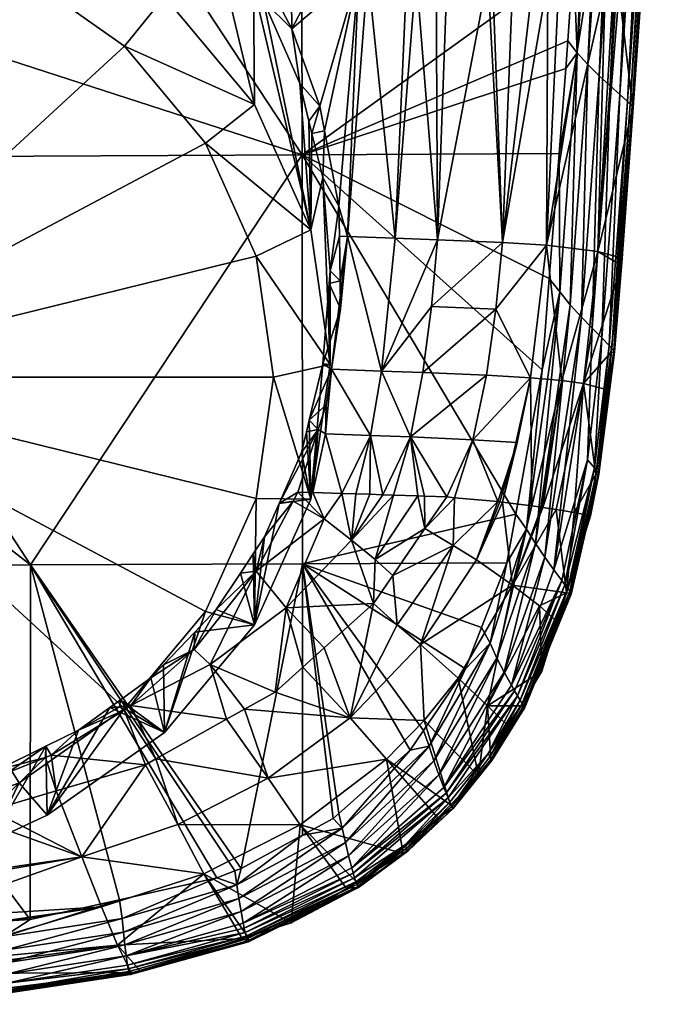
# Model space of a CAD drawing. Extents: x -0.025 to 0.025, y -0.12 to 0.025.
# Tile 3 of 256: x 0.005 to 0.019, y -0.12 to -0.099. Entities that reach past the tile are written whole.
import ezdxf

# ---------------------------------------------------------------- set-up
doc = ezdxf.new("R2010")
doc.units = 0
doc.layers.add('mesh', color=7, linetype='CONTINUOUS')

msp = doc.modelspace()

# ---------------------------------------------------------------- meshes
at = {"layer": 'mesh'}
mesh = msp.add_polyface(dxfattribs=at)
corners = [(0.003367, -0.09241, 0.076872), (0.003102, -0.092599, 0.076865), (0.003362, -0.092689, 0.076879), (0.002846, -0.092511, 0.076851), (0.001878, -0.092036, 0.076826), (0.000937, -0.092191, 0.076825), (-0.000018, -0.082127, 0.07665), (0.008366, -0.087101, 0.07728), (0.007363, -0.094353, 0.077288), (0.007741, -0.094681, 0.077383), (0.006437, -0.09377, 0.077144), (0.008947, -0.095728, 0.077688), (0.010344, -0.087015, 0.077787), (0.003109, -0.094252, 0.072921), (0.004813, -0.093189, 0.076956), (0.00471, -0.071335, 0.142435), (0.007283, -0.094302, 0.146569), (0.007786, -0.094172, 0.146561), (0.004014, -0.094889, 0.146604), (0.000366, -0.086851, 0.145147), (0.005309, -0.094813, 0.146604), (0.009058, -0.07093, 0.142463), (0.008914, -0.09388, 0.146541), (0.007344, -0.094608, 0.146623), (0.010901, -0.093133, 0.146495), (0.006223, -0.093416, 0.151261), (0.007421, -0.093073, 0.151176), (0.007507, -0.09336, 0.15119), (0.009775, -0.092463, 0.150981), (0.009646, -0.092207, 0.150975), (0.010109, -0.091994, 0.150927), (0.008332, -0.092811, 0.151111), (0.007714, -0.094125, 0.150906), (0.010002, -0.09294, 0.150842), (0.0101, -0.093163, 0.150697), (0.007652, -0.093882, 0.151053), (0.009892, -0.092702, 0.150937), (0.007582, -0.093622, 0.151148), (0.005165, -0.094155, 0.151287), (0.005126, -0.093882, 0.151327), (0.005081, -0.093583, 0.151309), (0.009061, -0.094195, 0.150155), (0.010257, -0.093588, 0.150171), (0.010272, -0.093642, 0.15005), (0.009035, -0.094073, 0.150397), (0.010237, -0.093522, 0.150289), (0.010211, -0.093446, 0.150402), (0.011408, -0.101686, 0.097596), (0.000003, -0.08435, 0.098802), (0.011377, -0.084311, 0.098252), (0.003889, -0.092541, 0.076888), (0.005818, -0.093381, 0.077047), (0.005986, -0.09382, 0.077091), (0.006431, -0.094059, 0.077142), (0.009488, -0.096384, 0.077886), (0.006951, -0.076163, 0.076904), (0.007763, -0.094337, 0.150714), (0.01018, -0.093361, 0.150509)]
mesh.append_faces([[corners[k] for k in face] for face in [(0, 1, 2, 2), (0, 3, 1, 1), (4, 3, 0, 0), (4, 5, 3, 3), (6, 4, 0, 0), (7, 8, 9, 9), (7, 10, 8, 8), (11, 7, 9, 9), (11, 12, 7, 7), (13, 1, 3, 3), (2, 13, 14, 14), (2, 1, 13, 13), (5, 13, 3, 3), (15, 16, 17, 17), (18, 15, 19, 19), (20, 15, 18, 18), (21, 17, 22, 22), (22, 23, 24, 24), (25, 26, 27, 27), (28, 29, 30, 30), (31, 29, 28, 28), (32, 33, 34, 34), (35, 33, 32, 32), (35, 36, 33, 33), (37, 36, 35, 35), (37, 28, 36, 36), (27, 28, 37, 37), (27, 31, 28, 28), (26, 31, 27, 27), (38, 27, 37, 37), (39, 25, 27, 27), (40, 25, 39, 39), (41, 42, 43, 43), (44, 45, 42, 42), (44, 46, 45, 45), (47, 48, 49, 49), (2, 50, 0, 0), (14, 50, 2, 2), (14, 51, 50, 50), (52, 51, 14, 14), (53, 51, 52, 52), (53, 10, 51, 51), (6, 0, 50, 50), (51, 10, 7, 7), (54, 12, 11, 11), (55, 51, 7, 7), (56, 57, 46, 46), (32, 34, 57, 57)]])
mesh = msp.add_polyface(dxfattribs=at)
corners = [(0.008488, -0.098325, 0.071275), (0.008076, -0.095274, 0.077457), (0.006003, -0.09657, 0.07053), (0.000003, -0.096465, 0.069733), (0.000003, -0.096236, 0.069761), (-0.002792, -0.096804, 0.069876), (0.00295, -0.096149, 0.069967), (0.002798, -0.096804, 0.069876), (0.004799, -0.096011, 0.070292), (0.005403, -0.097797, 0.070298), (-0.002945, -0.096149, 0.069967), (0.00764, -0.099377, 0.070969), (0.000003, -0.106407, 0.073952), (0.010435, -0.103834, 0.07286), (0.009356, -0.101436, 0.071843), (0.000405, -0.095834, 0.148644), (0.000406, -0.095977, 0.147875), (0.000267, -0.095978, 0.147875), (0.000406, -0.096002, 0.147677), (-0.002808, -0.095945, 0.147677), (-0.002803, -0.095955, 0.14757), (0.000545, -0.095977, 0.147875), (0.003153, -0.095892, 0.147887), (0.00362, -0.095917, 0.147677), (0.003615, -0.095927, 0.14757), (0.003598, -0.095885, 0.147244), (0.00359, -0.095837, 0.147134), (0.000406, -0.095943, 0.14716), (0.000003, -0.097987, 0.098331), (0.011408, -0.101686, 0.097596), (0.000003, -0.101742, 0.098172), (0.000003, -0.08435, 0.098802), (-0.000203, -0.101753, 0.098213), (0.000003, -0.105997, 0.097992), (-0.006186, -0.102031, 0.098097), (-0.00232, -0.095936, 0.147887), (-0.002515, -0.095918, 0.147887), (0.000406, -0.096015, 0.147462), (-0.002798, -0.095955, 0.147462), (-0.002792, -0.095942, 0.147354), (0.000406, -0.096001, 0.147327), (-0.002786, -0.095913, 0.147244), (-0.002779, -0.095865, 0.147134), (0.00361, -0.095927, 0.147462), (0.003604, -0.095914, 0.147354)]
mesh.append_faces([[corners[k] for k in face] for face in [(0, 1, 2, 2), (3, 4, 5, 5), (3, 6, 4, 4), (7, 6, 3, 3), (7, 8, 6, 6), (9, 8, 7, 7), (4, 10, 5, 5), (9, 2, 8, 8), (9, 0, 2, 2), (11, 0, 9, 9), (12, 13, 14, 14), (12, 9, 7, 7), (12, 11, 9, 9), (14, 11, 12, 12), (12, 3, 5, 5), (7, 3, 12, 12), (15, 16, 17, 17), (18, 17, 16, 16), (18, 19, 17, 17), (20, 19, 18, 18), (15, 21, 16, 16), (15, 22, 21, 21), (18, 16, 21, 21), (22, 18, 21, 21), (22, 23, 18, 18), (24, 18, 23, 23), (25, 26, 27, 27), (28, 29, 30, 30), (28, 31, 29, 29), (30, 32, 28, 28), (32, 30, 33, 33), (33, 34, 32, 32), (17, 19, 35, 35), (19, 36, 35, 35), (20, 37, 38, 38), (18, 37, 20, 20), (39, 37, 40, 40), (39, 38, 37, 37), (40, 41, 39, 39), (42, 40, 27, 27), (42, 41, 40, 40), (37, 18, 24, 24), (43, 37, 24, 24), (25, 27, 40, 40), (44, 25, 40, 40), (43, 40, 37, 37), (43, 44, 40, 40)]])
mesh = msp.add_polyface(dxfattribs=at)
corners = [(0.017165, -0.097527, 0.097097), (0.011408, -0.101686, 0.097596), (0.011377, -0.084311, 0.098252), (0.013738, -0.08687, 0.079585), (0.012801, -0.097801, 0.079643), (0.013633, -0.097822, 0.080255), (0.01261, -0.097796, 0.079502), (0.012767, -0.091401, 0.146282), (0.013506, -0.08926, 0.14595), (0.012354, -0.091752, 0.146322), (0.012787, -0.092514, 0.147566), (0.012536, -0.092149, 0.149535), (0.013112, -0.091657, 0.149449), (0.012442, -0.092825, 0.147604), (0.012801, -0.092597, 0.147411), (0.013675, -0.090509, 0.146185), (0.012444, -0.09198, 0.146371), (0.013567, -0.090293, 0.146136), (0.014134, -0.091129, 0.147231), (0.014131, -0.091153, 0.147124), (0.012793, -0.09262, 0.147305), (0.013522, -0.091076, 0.149611), (0.013527, -0.091126, 0.149362), (0.013232, -0.091504, 0.149424), (0.012554, -0.092147, 0.149662), (0.012513, -0.092055, 0.149897), (0.012538, -0.092105, 0.14978), (0.013452, -0.090978, 0.149839), (0.012441, -0.091929, 0.150121), (0.013348, -0.090855, 0.150051), (0.012481, -0.091996, 0.150011), (0.013971, -0.089579, 0.150045), (0.013211, -0.09071, 0.150234), (0.014127, -0.089695, 0.14986), (0.013047, -0.090549, 0.150379), (0.012136, -0.091498, 0.150552), (0.012866, -0.090383, 0.15048), (0.012394, -0.091855, 0.150225), (0.013415, -0.091946, 0.147497), (0.014115, -0.091161, 0.146962), (0.012783, -0.09263, 0.147198), (0.012675, -0.092499, 0.146757), (0.013921, -0.090954, 0.14647), (0.012632, -0.092426, 0.146655), (0.01398, -0.091027, 0.146572), (0.012549, -0.092259, 0.146496), (0.013809, -0.090787, 0.146311), (0.014057, -0.091112, 0.146739), (0.012731, -0.092582, 0.146923), (0.012758, -0.092615, 0.147035), (0.014093, -0.091146, 0.146851), (0.012277, -0.091686, 0.150409)]
mesh.append_faces([[corners[k] for k in face] for face in [(0, 1, 2, 2), (3, 4, 5, 5), (6, 4, 3, 3), (7, 8, 9, 9), (10, 11, 12, 12), (13, 11, 10, 10), (13, 10, 14, 14), (15, 7, 16, 16), (15, 17, 7, 7), (18, 19, 14, 14), (19, 20, 14, 14), (21, 22, 23, 23), (12, 21, 23, 23), (12, 11, 24, 24), (25, 21, 26, 26), (27, 21, 25, 25), (24, 21, 12, 12), (24, 26, 21, 21), (27, 28, 29, 29), (27, 30, 28, 28), (25, 30, 27, 27), (31, 29, 32, 32), (33, 27, 29, 29), (34, 35, 36, 36), (28, 37, 29, 29), (38, 23, 22, 22), (38, 12, 23, 23), (10, 12, 38, 38), (20, 39, 40, 40), (14, 10, 38, 38), (41, 42, 43, 43), (44, 42, 41, 41), (42, 45, 43, 43), (42, 46, 45, 45), (18, 14, 38, 38), (47, 48, 49, 49), (50, 47, 49, 49), (19, 39, 20, 20), (46, 16, 45, 45), (46, 15, 16, 16), (39, 49, 40, 40), (39, 50, 49, 49), (47, 41, 48, 48), (47, 44, 41, 41), (32, 51, 34, 34), (29, 51, 32, 32), (29, 37, 51, 51)]])
mesh = msp.add_polyface(dxfattribs=at)
corners = [(0.017143, -0.084281, 0.097645), (0.017573, -0.091679, 0.097281), (0.017165, -0.097527, 0.097097), (0.013738, -0.08687, 0.079585), (0.01383, -0.097827, 0.0804), (0.014249, -0.097845, 0.080903), (0.013633, -0.097822, 0.080255), (0.016247, -0.086811, 0.082374), (0.015348, -0.097891, 0.082225), (0.015444, -0.097898, 0.082417), (0.014484, -0.097855, 0.081186), (0.015878, -0.097928, 0.083286), (0.01631, -0.097958, 0.084148), (0.017158, -0.086822, 0.084078), (0.018413, -0.086915, 0.087831), (0.017466, -0.098087, 0.087829), (0.017839, -0.098134, 0.089181), (0.016855, -0.09801, 0.085616), (0.016622, -0.09798, 0.084772), (0.018004, -0.098182, 0.090553), (0.018133, -0.09822, 0.091632), (0.019068, -0.087096, 0.091806), (0.019115, -0.090306, 0.095761), (0.01511, -0.086827, 0.080865), (0.019134, -0.090297, 0.09593), (0.018595, -0.098354, 0.095481), (0.01831, -0.100552, 0.096053), (0.018839, -0.090083, 0.096674), (0.019004, -0.0902, 0.096404), (0.018147, -0.100404, 0.096329), (0.018631, -0.089933, 0.096901), (0.019066, -0.090243, 0.096254), (0.01911, -0.090276, 0.096095), (0.018409, -0.100652, 0.095739), (0.018369, -0.100608, 0.0959), (0.017934, -0.089371, 0.097308), (0.01724, -0.09952, 0.096986), (0.017705, -0.089162, 0.097366), (0.018161, -0.089572, 0.097216), (0.018399, -0.089761, 0.097081), (0.017707, -0.100004, 0.096748), (0.018429, -0.100682, 0.095571), (0.01794, -0.100218, 0.096562), (0.017468, -0.099769, 0.096889), (0.014005, -0.090514, 0.149262), (0.014099, -0.091047, 0.147379), (0.013527, -0.091126, 0.149362), (0.014178, -0.09094, 0.147365), (0.014141, -0.090342, 0.149233), (0.014531, -0.090458, 0.147301), (0.014134, -0.091129, 0.147231), (0.014658, -0.090286, 0.147115), (0.014131, -0.091153, 0.147124), (0.014656, -0.090309, 0.147006), (0.014247, -0.089796, 0.149648), (0.013522, -0.091076, 0.149611), (0.013452, -0.090978, 0.149839), (0.014328, -0.089878, 0.149421), (0.013415, -0.091946, 0.147497), (0.01398, -0.091027, 0.146572), (0.014788, -0.089206, 0.146213), (0.013921, -0.090954, 0.14647), (0.013809, -0.090787, 0.146311), (0.015024, -0.089393, 0.14659), (0.014057, -0.091112, 0.146739), (0.014093, -0.091146, 0.146851), (0.014115, -0.091161, 0.146962), (0.014648, -0.090318, 0.146897), (0.014943, -0.089335, 0.146421)]
mesh.append_faces([[corners[k] for k in face] for face in [(0, 1, 2, 2), (3, 4, 5, 5), (3, 6, 4, 4), (7, 8, 9, 9), (7, 10, 8, 8), (11, 7, 9, 9), (12, 13, 11, 11), (14, 15, 16, 16), (14, 17, 15, 15), (13, 18, 17, 17), (12, 18, 13, 13), (19, 14, 16, 16), (20, 21, 19, 19), (20, 22, 21, 21), (5, 10, 23, 23), (24, 22, 25, 25), (26, 27, 28, 28), (29, 30, 27, 27), (31, 32, 33, 33), (31, 34, 28, 28), (33, 34, 31, 31), (1, 35, 36, 36), (37, 35, 1, 1), (38, 39, 40, 40), (32, 24, 41, 41), (39, 30, 42, 42), (35, 38, 43, 43), (44, 45, 46, 46), (44, 47, 45, 45), (48, 47, 44, 44), (48, 49, 47, 47), (50, 49, 51, 51), (50, 47, 49, 49), (45, 47, 50, 50), (51, 52, 50, 50), (51, 53, 52, 52), (54, 55, 56, 56), (57, 46, 55, 55), (44, 46, 57, 57), (46, 45, 58, 58), (58, 45, 50, 50), (59, 60, 61, 61), (60, 62, 61, 61), (63, 64, 65, 65), (53, 66, 52, 52), (53, 67, 66, 66), (63, 65, 66, 66), (68, 59, 64, 64)]])
mesh = msp.add_polyface(dxfattribs=at)
corners = [(0.011408, -0.101686, 0.097596), (0.017003, -0.099853, 0.097024), (0.01686, -0.101657, 0.096965), (0.017044, -0.099262, 0.097042), (0.017165, -0.097527, 0.097097), (0.018595, -0.098354, 0.095481), (0.019115, -0.090306, 0.095761), (0.018133, -0.09822, 0.091632), (0.01724, -0.09952, 0.096986), (0.01831, -0.100552, 0.096053), (0.019004, -0.0902, 0.096404), (0.018369, -0.100608, 0.0959), (0.018147, -0.100404, 0.096329), (0.018839, -0.090083, 0.096674), (0.01794, -0.100218, 0.096562), (0.018631, -0.089933, 0.096901), (0.017981, -0.105793, 0.095718), (0.017925, -0.105731, 0.095872), (0.017766, -0.105568, 0.096152), (0.018409, -0.100652, 0.095739), (0.01911, -0.090276, 0.096095), (0.018429, -0.100682, 0.095571), (0.018019, -0.105841, 0.095556), (0.018424, -0.100699, 0.095399), (0.018196, -0.103879, 0.095286), (0.01858, -0.09852, 0.095476), (0.016873, -0.104593, 0.096824), (0.017573, -0.091679, 0.097281), (0.017468, -0.099769, 0.096889), (0.017707, -0.100004, 0.096748), (0.017333, -0.105127, 0.096579), (0.018161, -0.089572, 0.097216), (0.019134, -0.090297, 0.09593), (0.017563, -0.105363, 0.096389), (0.018399, -0.089761, 0.097081), (0.017097, -0.104868, 0.096723), (0.017934, -0.089371, 0.097308), (0.01566, -0.103547, 0.083292), (0.015878, -0.097928, 0.083286), (0.015444, -0.097898, 0.082417), (0.018004, -0.098182, 0.090553), (0.017685, -0.103735, 0.090512), (0.017839, -0.098134, 0.089181), (0.016596, -0.103604, 0.085634), (0.017466, -0.098087, 0.087829), (0.01631, -0.097958, 0.084148), (0.016622, -0.09798, 0.084772), (0.016855, -0.09801, 0.085616), (0.015348, -0.097891, 0.082225), (0.014278, -0.103488, 0.081149), (0.014484, -0.097855, 0.081186), (0.01338, -0.103454, 0.080233), (0.01383, -0.097827, 0.0804), (0.013633, -0.097822, 0.080255), (0.014249, -0.097845, 0.080903)]
mesh.append_faces([[corners[k] for k in face] for face in [(0, 1, 2, 2), (3, 0, 4, 4), (3, 1, 0, 0), (5, 6, 7, 7), (8, 3, 4, 4), (9, 10, 11, 11), (12, 13, 9, 9), (14, 15, 12, 12), (16, 9, 11, 11), (17, 12, 9, 9), (18, 14, 12, 12), (19, 20, 21, 21), (19, 22, 11, 11), (21, 23, 24, 24), (25, 23, 21, 21), (8, 1, 3, 3), (8, 2, 1, 1), (26, 2, 8, 8), (27, 8, 4, 4), (28, 29, 30, 30), (31, 29, 28, 28), (21, 5, 25, 25), (21, 32, 5, 5), (29, 14, 33, 33), (34, 14, 29, 29), (8, 28, 35, 35), (36, 28, 8, 8), (37, 38, 39, 39), (7, 40, 41, 41), (42, 41, 40, 40), (42, 43, 41, 41), (44, 43, 42, 42), (37, 45, 38, 38), (37, 46, 45, 45), (43, 46, 37, 37), (43, 47, 46, 46), (44, 47, 43, 43), (48, 37, 39, 39), (48, 49, 37, 37), (50, 49, 48, 48), (51, 52, 53, 53), (49, 52, 51, 51), (49, 54, 52, 52), (50, 54, 49, 49), (7, 25, 5, 5), (7, 23, 25, 25), (41, 23, 7, 7), (41, 24, 23, 23)]])
mesh = msp.add_polyface(dxfattribs=at)
corners = [(0.012214, -0.104359, 0.079469), (0.012003, -0.104144, 0.079283), (0.011982, -0.104413, 0.079317), (0.012198, -0.103413, 0.079353), (0.012187, -0.102771, 0.079273), (0.011848, -0.102162, 0.07903), (0.011885, -0.101173, 0.079027), (0.011618, -0.101228, 0.078878), (0.011787, -0.100652, 0.078947), (0.011554, -0.100971, 0.078836), (0.011358, -0.100173, 0.078706), (0.011191, -0.099009, 0.07861), (0.010591, -0.098414, 0.078328), (0.010687, -0.098056, 0.078368), (0.011175, -0.097765, 0.078608), (0.010528, -0.097755, 0.078291), (0.01338, -0.103454, 0.080233), (0.013633, -0.097822, 0.080255), (0.012801, -0.097801, 0.079643), (0.012374, -0.10342, 0.079448), (0.01261, -0.097796, 0.079502), (0.011835, -0.097776, 0.078932), (0.012003, -0.106136, 0.07459), (0.011594, -0.103277, 0.073377), (0.008488, -0.098325, 0.071275), (0.008463, -0.095677, 0.077573), (0.008076, -0.095274, 0.077457), (0.00764, -0.099377, 0.070969), (0.010395, -0.100613, 0.072246), (0.009356, -0.101436, 0.071843), (0.010435, -0.103834, 0.07286), (0.01038, -0.0981, 0.078244), (0.010186, -0.097232, 0.078142), (0.009488, -0.096384, 0.077886), (0.009469, -0.096739, 0.077877), (0.008947, -0.095728, 0.077688)]
mesh.append_faces([[corners[k] for k in face] for face in [(0, 1, 2, 2), (3, 1, 0, 0), (4, 1, 3, 3), (4, 5, 1, 1), (6, 5, 4, 4), (6, 7, 5, 5), (8, 7, 6, 6), (8, 9, 7, 7), (8, 10, 9, 9), (11, 10, 8, 8), (11, 12, 10, 10), (13, 12, 11, 11), (14, 15, 13, 13), (16, 17, 18, 18), (4, 19, 20, 20), (4, 3, 19, 19), (20, 6, 4, 4), (20, 8, 6, 6), (11, 8, 20, 20), (11, 14, 13, 13), (11, 21, 14, 14), (20, 21, 11, 11), (3, 0, 19, 19), (18, 19, 16, 16), (18, 20, 19, 19), (5, 22, 1, 1), (7, 23, 5, 5), (23, 10, 12, 12), (23, 9, 10, 10), (7, 9, 23, 23), (24, 25, 26, 26), (27, 28, 24, 24), (29, 28, 27, 27), (29, 23, 28, 28), (30, 23, 29, 29), (30, 22, 23, 23), (13, 31, 12, 12), (15, 31, 13, 13), (32, 31, 15, 15), (33, 31, 32, 32), (33, 34, 31, 31), (35, 34, 33, 33), (35, 25, 34, 34), (12, 31, 23, 23), (31, 28, 23, 23), (34, 28, 31, 31), (34, 24, 28, 28), (34, 25, 24, 24)]])
mesh = msp.add_polyface(dxfattribs=at)
corners = [(0.011408, -0.101686, 0.097596), (0.01686, -0.101657, 0.096965), (0.016651, -0.104308, 0.096879), (0.016498, -0.106246, 0.096816), (0.015945, -0.109311, 0.096704), (0.018036, -0.105874, 0.095388), (0.017956, -0.105883, 0.095216), (0.01786, -0.106662, 0.095188), (0.017981, -0.105793, 0.095718), (0.018369, -0.100608, 0.0959), (0.018019, -0.105841, 0.095556), (0.017925, -0.105731, 0.095872), (0.01831, -0.100552, 0.096053), (0.017766, -0.105568, 0.096152), (0.018147, -0.100404, 0.096329), (0.017563, -0.105363, 0.096389), (0.01794, -0.100218, 0.096562), (0.017693, -0.108436, 0.095461), (0.01766, -0.10839, 0.095623), (0.017608, -0.108328, 0.095777), (0.01746, -0.108158, 0.096057), (0.018409, -0.100652, 0.095739), (0.018429, -0.100682, 0.095571), (0.017705, -0.108465, 0.095295), (0.018185, -0.104032, 0.095281), (0.018196, -0.103879, 0.095286), (0.016873, -0.104593, 0.096824), (0.017468, -0.099769, 0.096889), (0.017333, -0.105127, 0.096579), (0.017097, -0.104868, 0.096723), (0.017707, -0.100004, 0.096748), (0.016358, -0.109935, 0.096539), (0.01724, -0.09952, 0.096986), (0.016253, -0.106415, 0.085789), (0.016279, -0.109138, 0.088414), (0.016917, -0.106474, 0.088153), (0.016517, -0.10917, 0.089265), (0.017379, -0.106538, 0.090555), (0.017685, -0.103735, 0.090512), (0.013968, -0.106307, 0.081408), (0.01415, -0.104907, 0.081239), (0.013094, -0.106273, 0.080509), (0.01552, -0.104963, 0.083368), (0.015031, -0.107731, 0.083719), (0.015319, -0.106363, 0.083504), (0.01566, -0.103547, 0.083292), (0.016596, -0.103604, 0.085634), (0.014278, -0.103488, 0.081149), (0.01338, -0.103454, 0.080233), (0.013708, -0.107671, 0.081677)]
mesh.append_faces([[corners[k] for k in face] for face in [(0, 1, 2, 2), (0, 3, 4, 4), (2, 3, 0, 0), (5, 6, 7, 7), (8, 9, 10, 10), (11, 12, 8, 8), (13, 14, 11, 11), (15, 16, 13, 13), (17, 8, 10, 10), (18, 11, 8, 8), (19, 13, 11, 11), (20, 15, 13, 13), (21, 22, 5, 5), (5, 10, 21, 21), (5, 23, 10, 10), (7, 23, 5, 5), (5, 24, 6, 6), (5, 25, 24, 24), (22, 25, 5, 5), (2, 26, 3, 3), (2, 1, 26, 26), (27, 28, 29, 29), (30, 15, 28, 28), (26, 29, 31, 31), (32, 29, 26, 26), (33, 34, 35, 35), (35, 36, 37, 37), (7, 6, 37, 37), (24, 25, 38, 38), (39, 40, 41, 41), (39, 42, 40, 40), (43, 33, 44, 44), (45, 42, 46, 46), (45, 40, 42, 42), (47, 40, 45, 45), (47, 41, 40, 40), (48, 41, 47, 47), (49, 39, 41, 41), (44, 39, 49, 49), (44, 42, 39, 39), (33, 42, 44, 44), (33, 46, 42, 42), (35, 46, 33, 33), (35, 38, 46, 46), (37, 38, 35, 35), (37, 24, 38, 38), (6, 24, 37, 37)]])
mesh = msp.add_polyface(dxfattribs=at)
corners = [(0.011408, -0.101686, 0.097596), (0.011419, -0.110369, 0.097104), (0.005644, -0.11039, 0.09742), (0.010112, -0.116835, 0.096451), (0.011319, -0.108845, 0.080213), (0.011878, -0.109414, 0.080943), (0.011634, -0.108854, 0.080468), (0.011423, -0.11256, 0.083569), (0.011876, -0.112152, 0.083579), (0.011071, -0.111299, 0.081777), (0.010101, -0.110566, 0.080565), (0.010372, -0.110157, 0.080435), (0.010395, -0.111659, 0.076935), (0.009588, -0.111338, 0.080811), (0.009129, -0.111818, 0.08099), (0.011594, -0.108995, 0.075804), (0.011392, -0.108004, 0.079861), (0.011498, -0.107567, 0.079786), (0.010921, -0.109086, 0.080138), (0.010613, -0.109794, 0.080319), (0.01156, -0.107314, 0.079742), (0.010803, -0.106407, 0.073952), (0.012003, -0.106136, 0.07459), (0.010435, -0.103834, 0.07286), (0.010435, -0.10898, 0.075045), (0.009356, -0.111378, 0.076062), (0.008488, -0.113947, 0.077906), (0.000003, -0.106407, 0.073952), (-0.002792, -0.11601, 0.078029), (0.000003, -0.116348, 0.078172), (0.00764, -0.113437, 0.076936), (0.005403, -0.115016, 0.077607), (0.000003, -0.105997, 0.097992), (0.000003, -0.101742, 0.098172), (0.000003, -0.110417, 0.097559), (0.008467, -0.112507, 0.081249), (0.009119, -0.112181, 0.081272), (0.010436, -0.110519, 0.080695), (0.011218, -0.109036, 0.080268), (0.011752, -0.107512, 0.079936), (0.009461, -0.112504, 0.081787), (0.000003, -0.11221, 0.097383), (-0.005769, -0.110687, 0.097441)]
mesh.append_faces([[corners[k] for k in face] for face in [(0, 1, 2, 2), (1, 3, 2, 2), (4, 5, 6, 6), (7, 8, 9, 9), (10, 11, 12, 12), (12, 13, 10, 10), (12, 14, 13, 13), (15, 16, 17, 17), (15, 18, 16, 16), (12, 18, 15, 15), (12, 19, 18, 18), (11, 19, 12, 12), (17, 20, 15, 15), (21, 22, 23, 23), (21, 15, 22, 22), (24, 15, 21, 21), (24, 12, 15, 15), (25, 12, 24, 24), (25, 26, 12, 12), (27, 21, 23, 23), (24, 21, 27, 27), (28, 29, 27, 27), (27, 25, 24, 24), (27, 30, 25, 25), (31, 30, 27, 27), (2, 32, 33, 33), (2, 34, 32, 32), (33, 0, 2, 2), (14, 35, 36, 36), (13, 37, 10, 10), (13, 36, 37, 37), (14, 36, 13, 13), (37, 11, 10, 10), (37, 19, 11, 11), (38, 19, 37, 37), (38, 18, 19, 19), (38, 4, 18, 18), (39, 18, 4, 4), (39, 16, 18, 18), (39, 17, 16, 16), (6, 39, 4, 4), (5, 38, 37, 37), (4, 38, 5, 5), (9, 5, 37, 37), (37, 40, 9, 9), (37, 36, 40, 40), (41, 42, 34, 34)]])
mesh = msp.add_polyface(dxfattribs=at)
corners = [(0.011408, -0.101686, 0.097596), (0.015945, -0.109311, 0.096704), (0.011419, -0.110369, 0.097104), (0.013983, -0.113905, 0.096541), (0.013702, -0.114318, 0.096527), (0.012223, -0.104955, 0.079543), (0.011982, -0.104413, 0.079317), (0.011848, -0.106124, 0.079535), (0.012214, -0.104359, 0.079469), (0.012374, -0.10342, 0.079448), (0.012249, -0.108873, 0.080966), (0.011908, -0.107609, 0.080038), (0.011634, -0.108854, 0.080468), (0.012861, -0.107639, 0.080797), (0.012548, -0.108881, 0.081208), (0.013708, -0.107671, 0.081677), (0.013122, -0.108899, 0.081787), (0.013347, -0.108906, 0.082061), (0.012847, -0.10889, 0.08145), (0.01338, -0.103454, 0.080233), (0.013094, -0.106273, 0.080509), (0.011878, -0.109414, 0.080943), (0.012959, -0.110271, 0.082667), (0.013861, -0.108921, 0.082691), (0.014015, -0.109618, 0.08363), (0.013331, -0.110614, 0.083612), (0.012459, -0.10986, 0.08177), (0.011071, -0.111299, 0.081777), (0.011848, -0.102162, 0.07903), (0.011594, -0.103277, 0.073377), (0.012003, -0.106136, 0.07459), (0.012003, -0.104144, 0.079283), (0.011594, -0.108995, 0.075804), (0.01156, -0.107314, 0.079742), (0.011752, -0.107512, 0.079936), (0.011922, -0.106988, 0.079827), (0.011498, -0.107567, 0.079786), (0.012034, -0.106232, 0.079721), (0.01292, -0.11121, 0.0836), (0.012428, -0.113635, 0.086222), (0.013427, -0.111664, 0.084877), (0.011876, -0.112152, 0.083579)]
mesh.append_faces([[corners[k] for k in face] for face in [(0, 1, 2, 2), (3, 4, 2, 2), (5, 6, 7, 7), (8, 6, 5, 5), (9, 8, 5, 5), (10, 11, 12, 12), (10, 13, 11, 11), (14, 13, 10, 10), (15, 16, 17, 17), (13, 16, 15, 15), (13, 18, 16, 16), (14, 18, 13, 13), (19, 9, 20, 20), (15, 20, 13, 13), (21, 10, 12, 12), (22, 23, 17, 17), (24, 22, 25, 25), (26, 18, 14, 14), (26, 16, 18, 18), (17, 16, 26, 26), (26, 21, 27, 27), (26, 10, 21, 21), (14, 10, 26, 26), (26, 22, 17, 17), (28, 29, 30, 30), (30, 6, 31, 31), (30, 7, 6, 6), (32, 7, 30, 30), (32, 33, 7, 7), (33, 34, 35, 35), (33, 36, 34, 34), (37, 33, 35, 35), (37, 7, 33, 33), (5, 7, 37, 37), (38, 39, 40, 40), (41, 39, 38, 38), (40, 25, 38, 38), (9, 37, 20, 20), (9, 5, 37, 37), (12, 11, 34, 34), (11, 35, 34, 34), (11, 37, 35, 35), (13, 37, 11, 11), (13, 20, 37, 37), (38, 25, 22, 22), (26, 38, 22, 22), (27, 38, 26, 26), (27, 41, 38, 38)]])
mesh = msp.add_polyface(dxfattribs=at)
corners = [(0.017705, -0.108465, 0.095295), (0.017637, -0.10847, 0.095125), (0.017528, -0.10935, 0.095094), (0.016985, -0.11081, 0.095819), (0.01746, -0.108158, 0.096057), (0.017608, -0.108328, 0.095777), (0.016916, -0.110717, 0.095954), (0.017693, -0.108436, 0.095461), (0.018019, -0.105841, 0.095556), (0.01766, -0.10839, 0.095623), (0.017981, -0.105793, 0.095718), (0.017925, -0.105731, 0.095872), (0.017766, -0.105568, 0.096152), (0.016748, -0.11049, 0.096194), (0.017563, -0.105363, 0.096389), (0.01786, -0.106662, 0.095188), (0.017085, -0.110947, 0.095522), (0.016498, -0.106246, 0.096816), (0.016171, -0.10963, 0.096644), (0.015945, -0.109311, 0.096704), (0.016873, -0.104593, 0.096824), (0.017097, -0.104868, 0.096723), (0.016556, -0.110226, 0.096389), (0.016358, -0.109935, 0.096539), (0.017333, -0.105127, 0.096579), (0.015874, -0.110818, 0.089215), (0.016484, -0.109165, 0.089096), (0.016279, -0.109138, 0.088414), (0.016517, -0.10917, 0.089265), (0.015105, -0.110282, 0.08632), (0.015661, -0.109058, 0.086359), (0.015601, -0.10905, 0.086161), (0.015557, -0.109044, 0.086014), (0.014644, -0.108962, 0.084011), (0.014616, -0.109974, 0.08492), (0.014476, -0.108947, 0.083643), (0.014015, -0.109618, 0.08363), (0.013708, -0.107671, 0.081677), (0.013347, -0.108906, 0.082061), (0.013861, -0.108921, 0.082691), (0.015031, -0.107731, 0.083719), (0.014008, -0.108926, 0.08287), (0.015971, -0.107791, 0.085947), (0.016253, -0.106415, 0.085789), (0.017379, -0.106538, 0.090555), (0.016795, -0.109216, 0.090708), (0.01718, -0.109279, 0.092707), (0.016917, -0.106474, 0.088153), (0.015319, -0.106363, 0.083504), (0.01711, -0.110988, 0.095364), (0.017014, -0.110981, 0.095037)]
mesh.append_faces([[corners[k] for k in face] for face in [(0, 1, 2, 2), (3, 4, 5, 5), (3, 6, 4, 4), (7, 8, 0, 0), (9, 10, 7, 7), (5, 11, 9, 9), (4, 12, 5, 5), (13, 14, 4, 4), (15, 1, 0, 0), (9, 16, 5, 5), (17, 18, 19, 19), (17, 20, 18, 18), (21, 22, 23, 23), (21, 24, 22, 22), (24, 13, 22, 22), (24, 14, 13, 13), (20, 23, 18, 18), (25, 26, 27, 27), (25, 28, 26, 26), (29, 30, 31, 31), (32, 29, 31, 31), (33, 34, 32, 32), (35, 36, 33, 33), (37, 38, 39, 39), (35, 33, 40, 40), (37, 35, 40, 40), (37, 41, 35, 35), (39, 41, 37, 37), (32, 40, 33, 33), (32, 42, 40, 40), (31, 42, 32, 32), (43, 30, 27, 27), (44, 45, 46, 46), (44, 28, 45, 45), (47, 26, 28, 28), (27, 26, 47, 47), (1, 46, 2, 2), (1, 44, 46, 46), (15, 44, 1, 1), (40, 48, 37, 37), (42, 43, 40, 40), (42, 30, 43, 43), (31, 30, 42, 42), (36, 35, 41, 41), (41, 39, 36, 36), (7, 49, 9, 9), (0, 49, 7, 7), (2, 50, 0, 0)]])
mesh = msp.add_polyface(dxfattribs=at)
corners = [(0.009601, -0.117034, 0.096447), (0.007536, -0.117496, 0.096439), (0.005644, -0.11039, 0.09742), (0.004159, -0.115198, 0.082732), (0.004969, -0.114731, 0.082302), (0.004057, -0.11522, 0.082749), (0.005963, -0.114477, 0.082297), (0.00763, -0.11347, 0.081801), (0.006664, -0.113898, 0.081849), (0.006087, -0.114427, 0.082267), (0.007541, -0.113404, 0.081673), (0.007332, -0.113415, 0.081633), (0.007545, -0.113261, 0.081565), (0.008769, -0.115896, 0.08614), (0.008084, -0.11463, 0.083516), (0.006732, -0.116585, 0.086111), (0.004802, -0.115592, 0.083488), (0.004191, -0.115679, 0.083485), (0.006189, -0.115185, 0.0835), (0.002838, -0.115489, 0.082944), (0.003003, -0.115848, 0.08348), (0.004799, -0.115048, 0.081748), (0.003109, -0.115592, 0.081979), (0.008488, -0.113947, 0.077906), (0.006003, -0.115702, 0.078651), (0.00764, -0.113437, 0.076936), (0.005403, -0.115016, 0.077607), (0.004799, -0.116262, 0.078888), (0.002798, -0.11601, 0.078029), (0.000003, -0.106407, 0.073952), (0.00295, -0.1164, 0.078563), (0.000003, -0.116487, 0.078357), (0.000003, -0.110417, 0.097559), (0.005637, -0.117913, 0.096433), (0.003107, -0.115297, 0.082676), (0.002842, -0.115335, 0.082706), (0.005971, -0.114238, 0.082034), (0.007778, -0.113376, 0.081756), (0.0082, -0.112787, 0.081353), (0.008307, -0.114505, 0.08352)]
mesh.append_faces([[corners[k] for k in face] for face in [(0, 1, 2, 2), (3, 4, 5, 5), (3, 6, 4, 4), (7, 8, 9, 9), (7, 10, 8, 8), (10, 11, 8, 8), (10, 12, 11, 11), (13, 14, 15, 15), (15, 16, 17, 17), (15, 18, 16, 16), (14, 18, 15, 15), (17, 19, 20, 20), (17, 5, 19, 19), (17, 3, 5, 5), (16, 3, 17, 17), (16, 6, 3, 3), (18, 6, 16, 16), (18, 9, 6, 6), (14, 9, 18, 18), (14, 7, 9, 9), (4, 21, 22, 22), (23, 11, 12, 12), (24, 11, 23, 23), (24, 8, 11, 11), (25, 24, 23, 23), (26, 24, 25, 25), (26, 27, 24, 24), (28, 27, 26, 26), (29, 28, 26, 26), (30, 31, 21, 21), (32, 2, 33, 33), (2, 1, 33, 33), (19, 34, 35, 35), (5, 34, 19, 19), (5, 4, 34, 34), (6, 36, 4, 4), (9, 36, 6, 6), (9, 8, 36, 36), (37, 10, 7, 7), (37, 12, 10, 10), (37, 38, 12, 12), (39, 37, 7, 7), (22, 35, 34, 34), (4, 22, 34, 34), (36, 21, 4, 4), (36, 27, 21, 21), (24, 27, 36, 36), (36, 8, 24, 24)]])
mesh = msp.add_polyface(dxfattribs=at)
corners = [(0.011419, -0.110369, 0.097104), (0.015215, -0.111717, 0.096617), (0.014871, -0.112598, 0.096586), (0.016748, -0.11049, 0.096194), (0.016916, -0.110717, 0.095954), (0.015847, -0.112939, 0.096091), (0.01746, -0.108158, 0.096057), (0.015977, -0.113169, 0.09585), (0.016985, -0.11081, 0.095819), (0.015915, -0.113061, 0.095975), (0.017042, -0.110888, 0.095675), (0.016031, -0.113261, 0.095715), (0.017608, -0.108328, 0.095777), (0.017085, -0.110947, 0.095522), (0.015395, -0.112052, 0.096554), (0.016358, -0.109935, 0.096539), (0.015696, -0.112666, 0.09629), (0.015541, -0.112366, 0.096445), (0.016556, -0.110226, 0.096389), (0.016171, -0.10963, 0.096644), (0.014616, -0.109974, 0.08492), (0.014015, -0.109618, 0.08363), (0.013331, -0.110614, 0.083612), (0.016795, -0.109216, 0.090708), (0.016517, -0.10917, 0.089265), (0.015874, -0.110818, 0.089215), (0.015557, -0.109044, 0.086014), (0.015105, -0.110282, 0.08632), (0.014644, -0.108962, 0.084011), (0.013427, -0.111664, 0.084877), (0.013918, -0.112077, 0.08627), (0.015661, -0.109058, 0.086359), (0.016279, -0.109138, 0.088414), (0.016445, -0.111258, 0.09216), (0.016492, -0.112641, 0.09498), (0.016821, -0.111594, 0.095016), (0.015341, -0.113381, 0.092094), (0.014717, -0.112794, 0.089155), (0.013861, -0.108921, 0.082691), (0.012959, -0.110271, 0.082667), (0.015945, -0.109311, 0.096704), (0.01575, -0.110347, 0.096667), (0.016075, -0.113335, 0.095572), (0.01711, -0.110988, 0.095364), (0.016106, -0.113389, 0.095423), (0.01766, -0.10839, 0.095623), (0.016056, -0.113379, 0.094955), (0.017014, -0.110981, 0.095037), (0.016126, -0.113429, 0.095111), (0.017117, -0.111008, 0.095201), (0.016124, -0.11342, 0.095268), (0.017705, -0.108465, 0.095295), (0.017528, -0.10935, 0.095094), (0.01718, -0.109279, 0.092707)]
mesh.append_faces([[corners[k] for k in face] for face in [(0, 1, 2, 2), (3, 4, 5, 5), (3, 6, 4, 4), (7, 4, 8, 8), (7, 9, 4, 4), (8, 10, 11, 11), (12, 10, 8, 8), (12, 13, 10, 10), (14, 2, 1, 1), (15, 16, 17, 17), (15, 18, 16, 16), (18, 5, 16, 16), (18, 3, 5, 5), (19, 17, 14, 14), (19, 15, 17, 17), (20, 21, 22, 22), (23, 24, 25, 25), (26, 20, 27, 27), (28, 21, 20, 20), (29, 20, 22, 22), (30, 20, 29, 29), (30, 27, 20, 20), (25, 27, 30, 30), (25, 31, 27, 27), (32, 31, 25, 25), (33, 34, 35, 35), (25, 36, 33, 33), (30, 37, 25, 25), (21, 38, 39, 39), (0, 40, 41, 41), (41, 1, 0, 0), (42, 10, 13, 13), (43, 44, 13, 13), (45, 43, 13, 13), (46, 47, 35, 35), (48, 49, 47, 47), (43, 49, 50, 50), (51, 49, 43, 43), (51, 47, 49, 49), (19, 41, 40, 40), (14, 41, 19, 19), (14, 1, 41, 41), (47, 52, 53, 53), (23, 47, 53, 53), (47, 33, 35, 35), (47, 25, 33, 33), (23, 25, 47, 47)]])
mesh = msp.add_polyface(dxfattribs=at)
corners = [(0.005153, -0.119268, 0.095625), (0.005134, -0.119073, 0.095869), (0.007678, -0.118689, 0.095879), (0.007707, -0.118885, 0.095635), (0.007721, -0.118962, 0.095501), (0.007734, -0.119022, 0.09536), (0.005171, -0.119406, 0.095348), (0.00518, -0.119449, 0.0952), (0.007746, -0.119063, 0.095212), (0.005189, -0.119472, 0.095049), (0.00519, -0.119417, 0.094911), (0.000003, -0.119716, 0.094884), (0.007758, -0.119083, 0.095062), (0.007769, -0.119083, 0.094909), (0.005193, -0.119363, 0.094746), (0.003013, -0.119634, 0.094735), (0.007536, -0.117496, 0.096439), (0.007588, -0.117896, 0.096363), (0.005076, -0.118281, 0.096357), (0.007618, -0.118182, 0.096245), (0.005115, -0.118836, 0.096074), (0.005095, -0.118569, 0.096237), (0.007648, -0.118451, 0.096083), (0.003016, -0.119069, 0.091842), (0.006732, -0.116585, 0.086111), (0.003014, -0.117212, 0.086087), (0.00302, -0.117911, 0.087697), (0.003013, -0.117123, 0.085883), (0.004191, -0.115679, 0.083485), (0.003011, -0.116843, 0.085236), (0.003003, -0.115848, 0.08348), (0.007151, -0.117649, 0.088964), (0.003019, -0.118285, 0.08892), (0.003017, -0.118875, 0.090851), (0.003019, -0.118241, 0.088777), (0.007492, -0.118459, 0.091895), (0.009325, -0.116943, 0.089), (0.001508, -0.119695, 0.094731), (0.002798, -0.11601, 0.078029), (0.00295, -0.1164, 0.078563), (0.004799, -0.116262, 0.078888), (0.004799, -0.115048, 0.081748), (0.005055, -0.117948, 0.096433), (0.000003, -0.110417, 0.097559), (0.005637, -0.117913, 0.096433), (0.007782, -0.119042, 0.094759), (0.000003, -0.119457, 0.095706), (0.000003, -0.119645, 0.095338), (0.007989, -0.119016, 0.09476)]
mesh.append_faces([[corners[k] for k in face] for face in [(0, 1, 2, 2), (3, 0, 2, 2), (4, 5, 6, 6), (5, 7, 6, 6), (5, 8, 7, 7), (9, 10, 11, 11), (12, 10, 9, 9), (12, 13, 10, 10), (10, 14, 15, 15), (13, 14, 10, 10), (8, 9, 7, 7), (8, 12, 9, 9), (4, 0, 3, 3), (6, 0, 4, 4), (16, 17, 18, 18), (19, 20, 21, 21), (19, 22, 20, 20), (22, 1, 20, 20), (22, 2, 1, 1), (17, 21, 18, 18), (17, 19, 21, 21), (23, 15, 14, 14), (24, 25, 26, 26), (24, 27, 25, 25), (28, 27, 24, 24), (28, 29, 27, 27), (30, 29, 28, 28), (31, 32, 33, 33), (31, 34, 32, 32), (33, 23, 35, 35), (35, 31, 33, 33), (35, 36, 31, 31), (26, 31, 24, 24), (26, 34, 31, 31), (37, 15, 23, 23), (33, 37, 23, 23), (38, 39, 40, 40), (41, 40, 39, 39), (42, 43, 44, 44), (13, 45, 14, 14), (0, 46, 1, 1), (6, 47, 0, 0), (16, 18, 44, 44), (44, 18, 42, 42), (35, 45, 48, 48), (23, 45, 35, 35), (14, 45, 23, 23)]])
mesh = msp.add_polyface(dxfattribs=at)
corners = [(0.011419, -0.110369, 0.097104), (0.01219, -0.115665, 0.096484), (0.012068, -0.115773, 0.096481), (0.013702, -0.114318, 0.096527), (0.005644, -0.11039, 0.09742), (0.009984, -0.116885, 0.09645), (0.009601, -0.117034, 0.096447), (0.010112, -0.116835, 0.096451), (0.011417, -0.116127, 0.096471), (0.010025, -0.117181, 0.09638), (0.01226, -0.115978, 0.096417), (0.012326, -0.116278, 0.096302), (0.012394, -0.116564, 0.096141), (0.010114, -0.117746, 0.096102), (0.010069, -0.117472, 0.096264), (0.011876, -0.112152, 0.083579), (0.011423, -0.11256, 0.083569), (0.012428, -0.113635, 0.086222), (0.010186, -0.113453, 0.083547), (0.01069, -0.114916, 0.086177), (0.010835, -0.11309, 0.083557), (0.008769, -0.115896, 0.08614), (0.008307, -0.114505, 0.08352), (0.008084, -0.11463, 0.083516), (0.009806, -0.113666, 0.083542), (0.01137, -0.115907, 0.089045), (0.012347, -0.117259, 0.094822), (0.012567, -0.117123, 0.094827), (0.011174, -0.117983, 0.094797), (0.009325, -0.116943, 0.089), (0.013549, -0.116516, 0.094848), (0.013198, -0.114513, 0.089098), (0.006732, -0.116585, 0.086111), (0.007151, -0.117649, 0.088964), (0.011071, -0.111299, 0.081777), (0.009461, -0.112504, 0.081787), (0.00763, -0.11347, 0.081801), (0.008488, -0.113947, 0.077906), (0.007545, -0.113261, 0.081565), (0.0082, -0.112787, 0.081353), (0.009129, -0.111818, 0.08099), (0.010395, -0.111659, 0.076935), (0.008467, -0.112507, 0.081249), (0.00764, -0.113437, 0.076936), (0.009356, -0.111378, 0.076062), (0.009119, -0.112181, 0.081272), (0.007778, -0.113376, 0.081756)]
mesh.append_faces([[corners[k] for k in face] for face in [(0, 1, 2, 2), (0, 3, 1, 1), (4, 5, 6, 6), (4, 7, 5, 5), (0, 8, 7, 7), (2, 8, 0, 0), (5, 9, 6, 6), (10, 2, 1, 1), (10, 8, 2, 2), (9, 8, 10, 10), (9, 7, 8, 8), (5, 7, 9, 9), (11, 12, 13, 13), (10, 14, 9, 9), (10, 11, 14, 14), (15, 16, 17, 17), (17, 18, 19, 19), (17, 20, 18, 18), (16, 20, 17, 17), (21, 22, 23, 23), (19, 22, 21, 21), (19, 24, 22, 22), (18, 24, 19, 19), (25, 26, 27, 27), (25, 28, 26, 26), (29, 28, 25, 25), (30, 31, 25, 25), (19, 31, 17, 17), (19, 25, 31, 31), (21, 25, 19, 19), (21, 29, 25, 25), (32, 29, 21, 21), (32, 33, 29, 29), (34, 20, 16, 16), (34, 35, 20, 20), (22, 36, 23, 23), (18, 35, 24, 24), (18, 20, 35, 35), (37, 38, 39, 39), (37, 40, 41, 41), (37, 42, 40, 40), (39, 42, 37, 37), (43, 37, 44, 44), (45, 39, 46, 46), (45, 42, 39, 39), (45, 46, 35, 35), (24, 46, 22, 22), (24, 35, 46, 46)]])
mesh = msp.add_polyface(dxfattribs=at)
corners = [(0.011419, -0.110369, 0.097104), (0.014871, -0.112598, 0.096586), (0.013983, -0.113905, 0.096541), (0.014504, -0.115336, 0.095758), (0.014461, -0.115232, 0.095884), (0.015977, -0.113169, 0.09585), (0.015847, -0.112939, 0.096091), (0.015915, -0.113061, 0.095975), (0.014414, -0.115114, 0.096001), (0.016916, -0.110717, 0.095954), (0.015355, -0.114391, 0.095667), (0.016031, -0.113261, 0.095715), (0.015391, -0.114463, 0.095525), (0.016985, -0.11081, 0.095819), (0.014106, -0.114238, 0.096475), (0.015395, -0.112052, 0.096554), (0.013702, -0.114318, 0.096527), (0.015541, -0.112366, 0.096445), (0.014312, -0.114846, 0.096204), (0.014206, -0.114549, 0.096363), (0.015696, -0.112666, 0.09629), (0.012428, -0.113635, 0.086222), (0.013918, -0.112077, 0.08627), (0.013427, -0.111664, 0.084877), (0.014555, -0.11548, 0.094883), (0.014001, -0.11369, 0.089127), (0.013198, -0.114513, 0.089098), (0.016445, -0.111258, 0.09216), (0.015341, -0.113381, 0.092094), (0.016492, -0.112641, 0.09498), (0.015874, -0.110818, 0.089215), (0.014717, -0.112794, 0.089155), (0.017042, -0.110888, 0.095675), (0.016075, -0.113335, 0.095572), (0.017085, -0.110947, 0.095522), (0.016106, -0.113389, 0.095423), (0.01711, -0.110988, 0.095364), (0.016124, -0.11342, 0.095268), (0.016056, -0.113379, 0.094955), (0.016821, -0.111594, 0.095016), (0.016126, -0.113429, 0.095111), (0.017014, -0.110981, 0.095037), (0.017117, -0.111008, 0.095201), (0.015413, -0.11452, 0.094999), (0.015794, -0.113822, 0.09494), (0.015433, -0.114539, 0.095224), (0.015418, -0.114512, 0.095377), (0.014584, -0.115517, 0.09541), (0.015149, -0.114869, 0.094904)]
mesh.append_faces([[corners[k] for k in face] for face in [(0, 1, 2, 2), (3, 4, 5, 5), (6, 7, 8, 8), (6, 9, 7, 7), (4, 7, 5, 5), (4, 8, 7, 7), (10, 11, 12, 12), (5, 10, 3, 3), (5, 11, 10, 10), (13, 11, 5, 5), (14, 1, 15, 15), (14, 2, 1, 1), (16, 2, 14, 14), (17, 18, 19, 19), (17, 20, 18, 18), (20, 8, 18, 18), (20, 6, 8, 8), (15, 19, 14, 14), (15, 17, 19, 19), (21, 22, 23, 23), (24, 25, 26, 26), (27, 28, 29, 29), (30, 31, 28, 28), (22, 25, 31, 31), (21, 25, 22, 22), (21, 26, 25, 25), (32, 33, 11, 11), (12, 11, 33, 33), (34, 35, 33, 33), (36, 37, 35, 35), (38, 39, 29, 29), (40, 41, 38, 38), (37, 42, 40, 40), (43, 38, 44, 44), (43, 40, 38, 38), (43, 37, 40, 40), (45, 37, 43, 43), (45, 35, 37, 37), (46, 35, 45, 45), (46, 33, 35, 35), (47, 33, 46, 46), (47, 12, 33, 33), (48, 31, 25, 25), (48, 28, 31, 31), (48, 43, 28, 28), (28, 38, 29, 29), (28, 44, 38, 38), (43, 44, 28, 28)]])
mesh = msp.add_polyface(dxfattribs=at)
corners = [(0.012461, -0.11682, 0.095937), (0.014461, -0.115232, 0.095884), (0.012493, -0.116932, 0.09582), (0.014504, -0.115336, 0.095758), (0.012522, -0.117031, 0.095694), (0.014414, -0.115114, 0.096001), (0.013598, -0.116334, 0.095588), (0.014541, -0.115423, 0.095624), (0.013624, -0.116399, 0.095447), (0.015355, -0.114391, 0.095667), (0.012548, -0.117113, 0.095559), (0.013702, -0.114318, 0.096527), (0.01226, -0.115978, 0.096417), (0.01219, -0.115665, 0.096484), (0.014106, -0.114238, 0.096475), (0.014206, -0.114549, 0.096363), (0.012394, -0.116564, 0.096141), (0.012326, -0.116278, 0.096302), (0.014312, -0.114846, 0.096204), (0.013549, -0.116516, 0.094848), (0.01137, -0.115907, 0.089045), (0.012567, -0.117123, 0.094827), (0.014287, -0.115756, 0.094874), (0.013198, -0.114513, 0.089098), (0.014555, -0.11548, 0.094883), (0.01257, -0.117175, 0.095419), (0.014584, -0.115517, 0.09541), (0.015418, -0.114512, 0.095377), (0.014608, -0.115559, 0.095185), (0.015433, -0.114539, 0.095224), (0.012588, -0.117216, 0.095272), (0.013658, -0.116461, 0.095151), (0.012602, -0.117234, 0.095123), (0.014612, -0.115557, 0.095033), (0.015413, -0.11452, 0.094999), (0.013663, -0.116443, 0.094925), (0.01261, -0.117228, 0.094973), (0.015149, -0.114869, 0.094904), (0.012347, -0.117259, 0.094822), (0.015391, -0.114463, 0.095525), (0.014001, -0.11369, 0.089127)]
mesh.append_faces([[corners[k] for k in face] for face in [(0, 1, 2, 2), (3, 2, 1, 1), (4, 2, 3, 3), (0, 5, 1, 1), (6, 7, 8, 8), (7, 3, 9, 9), (6, 3, 7, 7), (6, 4, 3, 3), (10, 4, 6, 6), (11, 12, 13, 13), (11, 14, 12, 12), (15, 16, 17, 17), (15, 18, 16, 16), (18, 0, 16, 16), (18, 5, 0, 0), (14, 17, 12, 12), (14, 15, 17, 17), (19, 20, 21, 21), (22, 23, 19, 19), (24, 23, 22, 22), (25, 10, 6, 6), (8, 7, 26, 26), (8, 25, 6, 6), (26, 25, 8, 8), (27, 28, 26, 26), (29, 28, 27, 27), (26, 30, 25, 25), (26, 31, 30, 30), (28, 31, 26, 26), (31, 32, 30, 30), (29, 33, 28, 28), (34, 33, 29, 29), (35, 33, 22, 22), (35, 28, 33, 33), (31, 28, 35, 35), (31, 36, 32, 32), (35, 36, 31, 31), (35, 19, 36, 36), (22, 19, 35, 35), (33, 24, 22, 22), (33, 37, 24, 24), (34, 37, 33, 33), (36, 21, 38, 38), (19, 21, 36, 36), (26, 9, 39, 39), (7, 9, 26, 26), (37, 40, 24, 24)]])
mesh = msp.add_polyface(dxfattribs=at)
corners = [(0.010158, -0.11799, 0.095898), (0.010179, -0.118097, 0.095781), (0.007678, -0.118689, 0.095879), (0.012493, -0.116932, 0.09582), (0.012461, -0.11682, 0.095937), (0.012522, -0.117031, 0.095694), (0.010199, -0.118191, 0.095655), (0.007707, -0.118885, 0.095635), (0.007721, -0.118962, 0.095501), (0.010235, -0.118328, 0.09538), (0.007734, -0.119022, 0.09536), (0.010218, -0.118269, 0.095521), (0.007746, -0.119063, 0.095212), (0.010251, -0.118368, 0.095234), (0.012588, -0.117216, 0.095272), (0.007758, -0.119083, 0.095062), (0.012548, -0.117113, 0.095559), (0.009601, -0.117034, 0.096447), (0.007588, -0.117896, 0.096363), (0.007536, -0.117496, 0.096439), (0.010025, -0.117181, 0.09638), (0.010069, -0.117472, 0.096264), (0.007648, -0.118451, 0.096083), (0.007618, -0.118182, 0.096245), (0.010114, -0.117746, 0.096102), (0.012326, -0.116278, 0.096302), (0.012394, -0.116564, 0.096141), (0.007492, -0.118459, 0.091895), (0.007989, -0.119016, 0.09476), (0.010137, -0.11832, 0.094785), (0.009325, -0.116943, 0.089), (0.01257, -0.117175, 0.095419), (0.012602, -0.117234, 0.095123), (0.01027, -0.118387, 0.095008), (0.007769, -0.119083, 0.094909), (0.01026, -0.11828, 0.094786), (0.007782, -0.119042, 0.094759), (0.01261, -0.117228, 0.094973), (0.012347, -0.117259, 0.094822), (0.011174, -0.117983, 0.094797)]
mesh.append_faces([[corners[k] for k in face] for face in [(0, 1, 2, 2), (0, 3, 1, 1), (4, 3, 0, 0), (5, 1, 3, 3), (6, 1, 5, 5), (6, 2, 1, 1), (7, 2, 6, 6), (8, 9, 10, 10), (11, 9, 8, 8), (9, 12, 10, 10), (9, 13, 12, 12), (14, 13, 9, 9), (13, 15, 12, 12), (16, 6, 5, 5), (11, 6, 16, 16), (11, 7, 6, 6), (8, 7, 11, 11), (17, 18, 19, 19), (17, 20, 18, 18), (21, 22, 23, 23), (21, 24, 22, 22), (25, 24, 21, 21), (24, 2, 22, 22), (24, 0, 2, 2), (26, 0, 24, 24), (26, 4, 0, 0), (20, 23, 18, 18), (20, 21, 23, 23), (27, 28, 29, 29), (29, 30, 27, 27), (31, 11, 16, 16), (31, 9, 11, 11), (31, 14, 9, 9), (14, 32, 13, 13), (33, 34, 15, 15), (29, 33, 35, 35), (28, 33, 29, 29), (28, 34, 33, 33), (36, 34, 28, 28), (37, 38, 39, 39), (35, 37, 39, 39), (33, 37, 35, 35), (33, 32, 37, 37), (13, 33, 15, 15), (32, 33, 13, 13), (30, 35, 39, 39), (29, 35, 30, 30)]])

doc.saveas('drawing.dxf')
